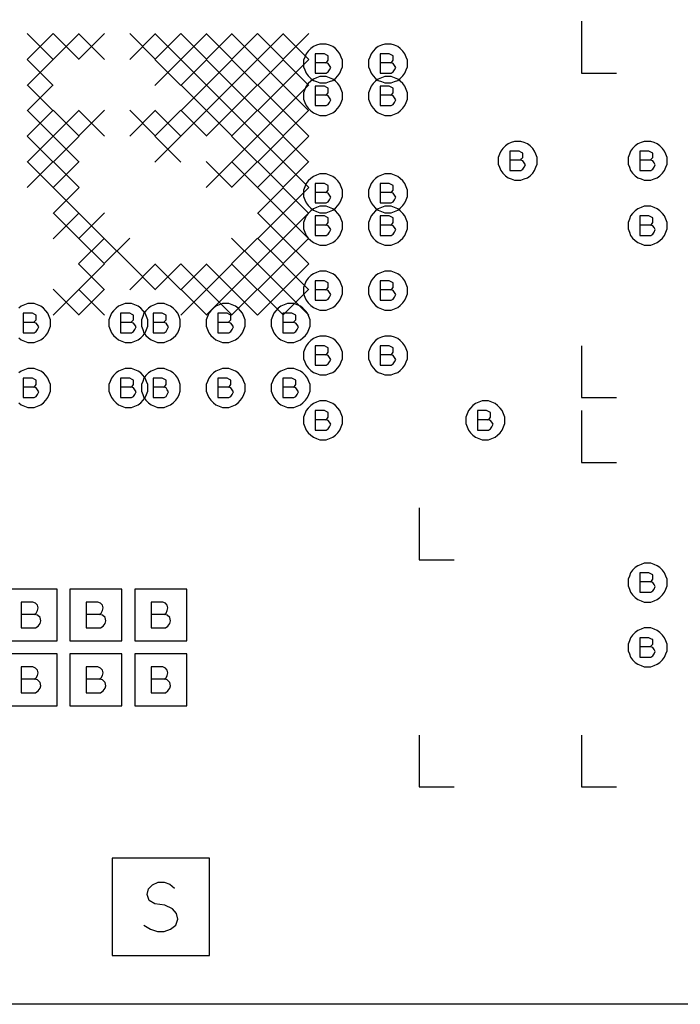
# Model space of a CAD drawing. Extents: x 28 to 61, y 25 to 46.
# Tile 19 of 50: x 37.7 to 38.7, y 29.7 to 31.2. Entities that reach past the tile are written whole.
import ezdxf

# ---------------------------------------------------------------- set-up
doc = ezdxf.new("R2010")
doc.units = 0
doc.layers.add('RVP8-IFD_F_fab', color=2, linetype='CONTINUOUS')

msp = doc.modelspace()

# ---------------------------------------------------------------- linework, layer by layer
at = {"layer": 'RVP8-IFD_F_fab'}
for points in [[(32.23, 29.66), (32.23, 33.66), (41.23, 33.66), (41.23, 29.66), (32.23, 29.66)], [(38.21, 31.11), (38.21, 31.115), (38.208, 31.12), (38.206, 31.125), (38.203, 31.129), (38.199, 31.133), (38.195, 31.136), (38.19, 31.138), (38.185, 31.14), (38.18, 31.14), (38.175, 31.14), (38.17, 31.138), (38.165, 31.136), (38.161, 31.133), (38.157, 31.129), (38.154, 31.125), (38.152, 31.12), (38.15, 31.115), (38.15, 31.11), (38.15, 31.105), (38.152, 31.1), (38.154, 31.095), (38.157, 31.091), (38.161, 31.087), (38.165, 31.084), (38.17, 31.082), (38.175, 31.08), (38.18, 31.08), (38.185, 31.08), (38.19, 31.082), (38.195, 31.084), (38.199, 31.087), (38.203, 31.091), (38.206, 31.095), (38.208, 31.1), (38.21, 31.105), (38.21, 31.11)], [(38.31, 31.11), (38.31, 31.115), (38.308, 31.12), (38.306, 31.125), (38.303, 31.129), (38.299, 31.133), (38.295, 31.136), (38.29, 31.138), (38.285, 31.14), (38.28, 31.14), (38.275, 31.14), (38.27, 31.138), (38.265, 31.136), (38.261, 31.133), (38.257, 31.129), (38.254, 31.125), (38.252, 31.12), (38.25, 31.115), (38.25, 31.11), (38.25, 31.105), (38.252, 31.1), (38.254, 31.095), (38.257, 31.091), (38.261, 31.087), (38.265, 31.084), (38.27, 31.082), (38.275, 31.08), (38.28, 31.08), (38.285, 31.08), (38.29, 31.082), (38.295, 31.084), (38.299, 31.087), (38.303, 31.091), (38.306, 31.095), (38.308, 31.1), (38.31, 31.105), (38.31, 31.11)], [(38.21, 31.06), (38.21, 31.065), (38.208, 31.07), (38.206, 31.075), (38.203, 31.079), (38.199, 31.083), (38.195, 31.086), (38.19, 31.088), (38.185, 31.09), (38.18, 31.09), (38.175, 31.09), (38.17, 31.088), (38.165, 31.086), (38.161, 31.083), (38.157, 31.079), (38.154, 31.075), (38.152, 31.07), (38.15, 31.065), (38.15, 31.06), (38.15, 31.055), (38.152, 31.05), (38.154, 31.045), (38.157, 31.041), (38.161, 31.037), (38.165, 31.034), (38.17, 31.032), (38.175, 31.03), (38.18, 31.03), (38.185, 31.03), (38.19, 31.032), (38.195, 31.034), (38.199, 31.037), (38.203, 31.041), (38.206, 31.045), (38.208, 31.05), (38.21, 31.055), (38.21, 31.06)], [(38.31, 31.06), (38.31, 31.065), (38.308, 31.07), (38.306, 31.075), (38.303, 31.079), (38.299, 31.083), (38.295, 31.086), (38.29, 31.088), (38.285, 31.09), (38.28, 31.09), (38.275, 31.09), (38.27, 31.088), (38.265, 31.086), (38.261, 31.083), (38.257, 31.079), (38.254, 31.075), (38.252, 31.07), (38.25, 31.065), (38.25, 31.06), (38.25, 31.055), (38.252, 31.05), (38.254, 31.045), (38.257, 31.041), (38.261, 31.037), (38.265, 31.034), (38.27, 31.032), (38.275, 31.03), (38.28, 31.03), (38.285, 31.03), (38.29, 31.032), (38.295, 31.034), (38.299, 31.037), (38.303, 31.041), (38.306, 31.045), (38.308, 31.05), (38.31, 31.055), (38.31, 31.06)], [(38.51, 30.96), (38.51, 30.965), (38.508, 30.97), (38.506, 30.975), (38.503, 30.979), (38.499, 30.983), (38.495, 30.986), (38.49, 30.988), (38.485, 30.99), (38.48, 30.99), (38.475, 30.99), (38.47, 30.988), (38.465, 30.986), (38.461, 30.983), (38.457, 30.979), (38.454, 30.975), (38.452, 30.97), (38.45, 30.965), (38.45, 30.96), (38.45, 30.955), (38.452, 30.95), (38.454, 30.945), (38.457, 30.941), (38.461, 30.937), (38.465, 30.934), (38.47, 30.932), (38.475, 30.93), (38.48, 30.93), (38.485, 30.93), (38.49, 30.932), (38.495, 30.934), (38.499, 30.937), (38.503, 30.941), (38.506, 30.945), (38.508, 30.95), (38.51, 30.955), (38.51, 30.96)], [(38.71, 30.96), (38.71, 30.965), (38.708, 30.97), (38.706, 30.975), (38.703, 30.979), (38.699, 30.983), (38.695, 30.986), (38.69, 30.988), (38.685, 30.99), (38.68, 30.99), (38.675, 30.99), (38.67, 30.988), (38.665, 30.986), (38.661, 30.983), (38.657, 30.979), (38.654, 30.975), (38.652, 30.97), (38.65, 30.965), (38.65, 30.96), (38.65, 30.955), (38.652, 30.95), (38.654, 30.945), (38.657, 30.941), (38.661, 30.937), (38.665, 30.934), (38.67, 30.932), (38.675, 30.93), (38.68, 30.93), (38.685, 30.93), (38.69, 30.932), (38.695, 30.934), (38.699, 30.937), (38.703, 30.941), (38.706, 30.945), (38.708, 30.95), (38.71, 30.955), (38.71, 30.96)], [(38.21, 30.91), (38.21, 30.915), (38.208, 30.92), (38.206, 30.925), (38.203, 30.929), (38.199, 30.933), (38.195, 30.936), (38.19, 30.938), (38.185, 30.94), (38.18, 30.94), (38.175, 30.94), (38.17, 30.938), (38.165, 30.936), (38.161, 30.933), (38.157, 30.929), (38.154, 30.925), (38.152, 30.92), (38.15, 30.915), (38.15, 30.91), (38.15, 30.905), (38.152, 30.9), (38.154, 30.895), (38.157, 30.891), (38.161, 30.887), (38.165, 30.884), (38.17, 30.882), (38.175, 30.88), (38.18, 30.88), (38.185, 30.88), (38.19, 30.882), (38.195, 30.884), (38.199, 30.887), (38.203, 30.891), (38.206, 30.895), (38.208, 30.9), (38.21, 30.905), (38.21, 30.91)], [(38.31, 30.91), (38.31, 30.915), (38.308, 30.92), (38.306, 30.925), (38.303, 30.929), (38.299, 30.933), (38.295, 30.936), (38.29, 30.938), (38.285, 30.94), (38.28, 30.94), (38.275, 30.94), (38.27, 30.938), (38.265, 30.936), (38.261, 30.933), (38.257, 30.929), (38.254, 30.925), (38.252, 30.92), (38.25, 30.915), (38.25, 30.91), (38.25, 30.905), (38.252, 30.9), (38.254, 30.895), (38.257, 30.891), (38.261, 30.887), (38.265, 30.884), (38.27, 30.882), (38.275, 30.88), (38.28, 30.88), (38.285, 30.88), (38.29, 30.882), (38.295, 30.884), (38.299, 30.887), (38.303, 30.891), (38.306, 30.895), (38.308, 30.9), (38.31, 30.905), (38.31, 30.91)], [(38.21, 30.86), (38.21, 30.865), (38.208, 30.87), (38.206, 30.875), (38.203, 30.879), (38.199, 30.883), (38.195, 30.886), (38.19, 30.888), (38.185, 30.89), (38.18, 30.89), (38.175, 30.89), (38.17, 30.888), (38.165, 30.886), (38.161, 30.883), (38.157, 30.879), (38.154, 30.875), (38.152, 30.87), (38.15, 30.865), (38.15, 30.86), (38.15, 30.855), (38.152, 30.85), (38.154, 30.845), (38.157, 30.841), (38.161, 30.837), (38.165, 30.834), (38.17, 30.832), (38.175, 30.83), (38.18, 30.83), (38.185, 30.83), (38.19, 30.832), (38.195, 30.834), (38.199, 30.837), (38.203, 30.841), (38.206, 30.845), (38.208, 30.85), (38.21, 30.855), (38.21, 30.86)], [(38.31, 30.86), (38.31, 30.865), (38.308, 30.87), (38.306, 30.875), (38.303, 30.879), (38.299, 30.883), (38.295, 30.886), (38.29, 30.888), (38.285, 30.89), (38.28, 30.89), (38.275, 30.89), (38.27, 30.888), (38.265, 30.886), (38.261, 30.883), (38.257, 30.879), (38.254, 30.875), (38.252, 30.87), (38.25, 30.865), (38.25, 30.86), (38.25, 30.855), (38.252, 30.85), (38.254, 30.845), (38.257, 30.841), (38.261, 30.837), (38.265, 30.834), (38.27, 30.832), (38.275, 30.83), (38.28, 30.83), (38.285, 30.83), (38.29, 30.832), (38.295, 30.834), (38.299, 30.837), (38.303, 30.841), (38.306, 30.845), (38.308, 30.85), (38.31, 30.855), (38.31, 30.86)], [(38.71, 30.86), (38.71, 30.865), (38.708, 30.87), (38.706, 30.875), (38.703, 30.879), (38.699, 30.883), (38.695, 30.886), (38.69, 30.888), (38.685, 30.89), (38.68, 30.89), (38.675, 30.89), (38.67, 30.888), (38.665, 30.886), (38.661, 30.883), (38.657, 30.879), (38.654, 30.875), (38.652, 30.87), (38.65, 30.865), (38.65, 30.86), (38.65, 30.855), (38.652, 30.85), (38.654, 30.845), (38.657, 30.841), (38.661, 30.837), (38.665, 30.834), (38.67, 30.832), (38.675, 30.83), (38.68, 30.83), (38.685, 30.83), (38.69, 30.832), (38.695, 30.834), (38.699, 30.837), (38.703, 30.841), (38.706, 30.845), (38.708, 30.85), (38.71, 30.855), (38.71, 30.86)], [(38.21, 30.76), (38.21, 30.765), (38.208, 30.77), (38.206, 30.775), (38.203, 30.779), (38.199, 30.783), (38.195, 30.786), (38.19, 30.788), (38.185, 30.79), (38.18, 30.79), (38.175, 30.79), (38.17, 30.788), (38.165, 30.786), (38.161, 30.783), (38.157, 30.779), (38.154, 30.775), (38.152, 30.77), (38.15, 30.765), (38.15, 30.76), (38.15, 30.755), (38.152, 30.75), (38.154, 30.745), (38.157, 30.741), (38.161, 30.737), (38.165, 30.734), (38.17, 30.732), (38.175, 30.73), (38.18, 30.73), (38.185, 30.73), (38.19, 30.732), (38.195, 30.734), (38.199, 30.737), (38.203, 30.741), (38.206, 30.745), (38.208, 30.75), (38.21, 30.755), (38.21, 30.76)], [(38.31, 30.76), (38.31, 30.765), (38.308, 30.77), (38.306, 30.775), (38.303, 30.779), (38.299, 30.783), (38.295, 30.786), (38.29, 30.788), (38.285, 30.79), (38.28, 30.79), (38.275, 30.79), (38.27, 30.788), (38.265, 30.786), (38.261, 30.783), (38.257, 30.779), (38.254, 30.775), (38.252, 30.77), (38.25, 30.765), (38.25, 30.76), (38.25, 30.755), (38.252, 30.75), (38.254, 30.745), (38.257, 30.741), (38.261, 30.737), (38.265, 30.734), (38.27, 30.732), (38.275, 30.73), (38.28, 30.73), (38.285, 30.73), (38.29, 30.732), (38.295, 30.734), (38.299, 30.737), (38.303, 30.741), (38.306, 30.745), (38.308, 30.75), (38.31, 30.755), (38.31, 30.76)], [(37.91, 30.71), (37.91, 30.715), (37.908, 30.72), (37.906, 30.725), (37.903, 30.729), (37.899, 30.733), (37.895, 30.736), (37.89, 30.738), (37.885, 30.74), (37.88, 30.74), (37.875, 30.74), (37.87, 30.738), (37.865, 30.736), (37.861, 30.733), (37.857, 30.729), (37.854, 30.725), (37.852, 30.72), (37.85, 30.715), (37.85, 30.71), (37.85, 30.705), (37.852, 30.7), (37.854, 30.695), (37.857, 30.691), (37.861, 30.687), (37.865, 30.684), (37.87, 30.682), (37.875, 30.68), (37.88, 30.68), (37.885, 30.68), (37.89, 30.682), (37.895, 30.684), (37.899, 30.687), (37.903, 30.691), (37.906, 30.695), (37.908, 30.7), (37.91, 30.705), (37.91, 30.71)], [(37.96, 30.71), (37.96, 30.715), (37.958, 30.72), (37.956, 30.725), (37.953, 30.729), (37.949, 30.733), (37.945, 30.736), (37.94, 30.738), (37.935, 30.74), (37.93, 30.74), (37.925, 30.74), (37.92, 30.738), (37.915, 30.736), (37.911, 30.733), (37.907, 30.729), (37.904, 30.725), (37.902, 30.72), (37.9, 30.715), (37.9, 30.71), (37.9, 30.705), (37.902, 30.7), (37.904, 30.695), (37.907, 30.691), (37.911, 30.687), (37.915, 30.684), (37.92, 30.682), (37.925, 30.68), (37.93, 30.68), (37.935, 30.68), (37.94, 30.682), (37.945, 30.684), (37.949, 30.687), (37.953, 30.691), (37.956, 30.695), (37.958, 30.7), (37.96, 30.705), (37.96, 30.71)], [(38.06, 30.71), (38.06, 30.715), (38.058, 30.72), (38.056, 30.725), (38.053, 30.729), (38.049, 30.733), (38.045, 30.736), (38.04, 30.738), (38.035, 30.74), (38.03, 30.74), (38.025, 30.74), (38.02, 30.738), (38.015, 30.736), (38.011, 30.733), (38.007, 30.729), (38.004, 30.725), (38.002, 30.72), (38, 30.715), (38, 30.71), (38, 30.705), (38.002, 30.7), (38.004, 30.695), (38.007, 30.691), (38.011, 30.687), (38.015, 30.684), (38.02, 30.682), (38.025, 30.68), (38.03, 30.68), (38.035, 30.68), (38.04, 30.682), (38.045, 30.684), (38.049, 30.687), (38.053, 30.691), (38.056, 30.695), (38.058, 30.7), (38.06, 30.705), (38.06, 30.71)], [(38.16, 30.71), (38.16, 30.715), (38.158, 30.72), (38.156, 30.725), (38.153, 30.729), (38.149, 30.733), (38.145, 30.736), (38.14, 30.738), (38.135, 30.74), (38.13, 30.74), (38.125, 30.74), (38.12, 30.738), (38.115, 30.736), (38.111, 30.733), (38.107, 30.729), (38.104, 30.725), (38.102, 30.72), (38.1, 30.715), (38.1, 30.71), (38.1, 30.705), (38.102, 30.7), (38.104, 30.695), (38.107, 30.691), (38.111, 30.687), (38.115, 30.684), (38.12, 30.682), (38.125, 30.68), (38.13, 30.68), (38.135, 30.68), (38.14, 30.682), (38.145, 30.684), (38.149, 30.687), (38.153, 30.691), (38.156, 30.695), (38.158, 30.7), (38.16, 30.705), (38.16, 30.71)], [(38.21, 30.66), (38.21, 30.665), (38.208, 30.67), (38.206, 30.675), (38.203, 30.679), (38.199, 30.683), (38.195, 30.686), (38.19, 30.688), (38.185, 30.69), (38.18, 30.69), (38.175, 30.69), (38.17, 30.688), (38.165, 30.686), (38.161, 30.683), (38.157, 30.679), (38.154, 30.675), (38.152, 30.67), (38.15, 30.665), (38.15, 30.66), (38.15, 30.655), (38.152, 30.65), (38.154, 30.645), (38.157, 30.641), (38.161, 30.637), (38.165, 30.634), (38.17, 30.632), (38.175, 30.63), (38.18, 30.63), (38.185, 30.63), (38.19, 30.632), (38.195, 30.634), (38.199, 30.637), (38.203, 30.641), (38.206, 30.645), (38.208, 30.65), (38.21, 30.655), (38.21, 30.66)], [(38.31, 30.66), (38.31, 30.665), (38.308, 30.67), (38.306, 30.675), (38.303, 30.679), (38.299, 30.683), (38.295, 30.686), (38.29, 30.688), (38.285, 30.69), (38.28, 30.69), (38.275, 30.69), (38.27, 30.688), (38.265, 30.686), (38.261, 30.683), (38.257, 30.679), (38.254, 30.675), (38.252, 30.67), (38.25, 30.665), (38.25, 30.66), (38.25, 30.655), (38.252, 30.65), (38.254, 30.645), (38.257, 30.641), (38.261, 30.637), (38.265, 30.634), (38.27, 30.632), (38.275, 30.63), (38.28, 30.63), (38.285, 30.63), (38.29, 30.632), (38.295, 30.634), (38.299, 30.637), (38.303, 30.641), (38.306, 30.645), (38.308, 30.65), (38.31, 30.655), (38.31, 30.66)], [(37.91, 30.61), (37.91, 30.615), (37.908, 30.62), (37.906, 30.625), (37.903, 30.629), (37.899, 30.633), (37.895, 30.636), (37.89, 30.638), (37.885, 30.64), (37.88, 30.64), (37.875, 30.64), (37.87, 30.638), (37.865, 30.636), (37.861, 30.633), (37.857, 30.629), (37.854, 30.625), (37.852, 30.62), (37.85, 30.615), (37.85, 30.61), (37.85, 30.605), (37.852, 30.6), (37.854, 30.595), (37.857, 30.591), (37.861, 30.587), (37.865, 30.584), (37.87, 30.582), (37.875, 30.58), (37.88, 30.58), (37.885, 30.58), (37.89, 30.582), (37.895, 30.584), (37.899, 30.587), (37.903, 30.591), (37.906, 30.595), (37.908, 30.6), (37.91, 30.605), (37.91, 30.61)], [(37.96, 30.61), (37.96, 30.615), (37.958, 30.62), (37.956, 30.625), (37.953, 30.629), (37.949, 30.633), (37.945, 30.636), (37.94, 30.638), (37.935, 30.64), (37.93, 30.64), (37.925, 30.64), (37.92, 30.638), (37.915, 30.636), (37.911, 30.633), (37.907, 30.629), (37.904, 30.625), (37.902, 30.62), (37.9, 30.615), (37.9, 30.61), (37.9, 30.605), (37.902, 30.6), (37.904, 30.595), (37.907, 30.591), (37.911, 30.587), (37.915, 30.584), (37.92, 30.582), (37.925, 30.58), (37.93, 30.58), (37.935, 30.58), (37.94, 30.582), (37.945, 30.584), (37.949, 30.587), (37.953, 30.591), (37.956, 30.595), (37.958, 30.6), (37.96, 30.605), (37.96, 30.61)], [(38.06, 30.61), (38.06, 30.615), (38.058, 30.62), (38.056, 30.625), (38.053, 30.629), (38.049, 30.633), (38.045, 30.636), (38.04, 30.638), (38.035, 30.64), (38.03, 30.64), (38.025, 30.64), (38.02, 30.638), (38.015, 30.636), (38.011, 30.633), (38.007, 30.629), (38.004, 30.625), (38.002, 30.62), (38, 30.615), (38, 30.61), (38, 30.605), (38.002, 30.6), (38.004, 30.595), (38.007, 30.591), (38.011, 30.587), (38.015, 30.584), (38.02, 30.582), (38.025, 30.58), (38.03, 30.58), (38.035, 30.58), (38.04, 30.582), (38.045, 30.584), (38.049, 30.587), (38.053, 30.591), (38.056, 30.595), (38.058, 30.6), (38.06, 30.605), (38.06, 30.61)], [(38.16, 30.61), (38.16, 30.615), (38.158, 30.62), (38.156, 30.625), (38.153, 30.629), (38.149, 30.633), (38.145, 30.636), (38.14, 30.638), (38.135, 30.64), (38.13, 30.64), (38.125, 30.64), (38.12, 30.638), (38.115, 30.636), (38.111, 30.633), (38.107, 30.629), (38.104, 30.625), (38.102, 30.62), (38.1, 30.615), (38.1, 30.61), (38.1, 30.605), (38.102, 30.6), (38.104, 30.595), (38.107, 30.591), (38.111, 30.587), (38.115, 30.584), (38.12, 30.582), (38.125, 30.58), (38.13, 30.58), (38.135, 30.58), (38.14, 30.582), (38.145, 30.584), (38.149, 30.587), (38.153, 30.591), (38.156, 30.595), (38.158, 30.6), (38.16, 30.605), (38.16, 30.61)], [(38.21, 30.56), (38.21, 30.565), (38.208, 30.57), (38.206, 30.575), (38.203, 30.579), (38.199, 30.583), (38.195, 30.586), (38.19, 30.588), (38.185, 30.59), (38.18, 30.59), (38.175, 30.59), (38.17, 30.588), (38.165, 30.586), (38.161, 30.583), (38.157, 30.579), (38.154, 30.575), (38.152, 30.57), (38.15, 30.565), (38.15, 30.56), (38.15, 30.555), (38.152, 30.55), (38.154, 30.545), (38.157, 30.541), (38.161, 30.537), (38.165, 30.534), (38.17, 30.532), (38.175, 30.53), (38.18, 30.53), (38.185, 30.53), (38.19, 30.532), (38.195, 30.534), (38.199, 30.537), (38.203, 30.541), (38.206, 30.545), (38.208, 30.55), (38.21, 30.555), (38.21, 30.56)], [(38.46, 30.56), (38.46, 30.565), (38.458, 30.57), (38.456, 30.575), (38.453, 30.579), (38.449, 30.583), (38.445, 30.586), (38.44, 30.588), (38.435, 30.59), (38.43, 30.59), (38.425, 30.59), (38.42, 30.588), (38.415, 30.586), (38.411, 30.583), (38.407, 30.579), (38.404, 30.575), (38.402, 30.57), (38.4, 30.565), (38.4, 30.56), (38.4, 30.555), (38.402, 30.55), (38.404, 30.545), (38.407, 30.541), (38.411, 30.537), (38.415, 30.534), (38.42, 30.532), (38.425, 30.53), (38.43, 30.53), (38.435, 30.53), (38.44, 30.532), (38.445, 30.534), (38.449, 30.537), (38.453, 30.541), (38.456, 30.545), (38.458, 30.55), (38.46, 30.555), (38.46, 30.56)], [(38.71, 30.31), (38.71, 30.315), (38.708, 30.32), (38.706, 30.325), (38.703, 30.329), (38.699, 30.333), (38.695, 30.336), (38.69, 30.338), (38.685, 30.34), (38.68, 30.34), (38.675, 30.34), (38.67, 30.338), (38.665, 30.336), (38.661, 30.333), (38.657, 30.329), (38.654, 30.325), (38.652, 30.32), (38.65, 30.315), (38.65, 30.31), (38.65, 30.305), (38.652, 30.3), (38.654, 30.295), (38.657, 30.291), (38.661, 30.287), (38.665, 30.284), (38.67, 30.282), (38.675, 30.28), (38.68, 30.28), (38.685, 30.28), (38.69, 30.282), (38.695, 30.284), (38.699, 30.287), (38.703, 30.291), (38.706, 30.295), (38.708, 30.3), (38.71, 30.305), (38.71, 30.31)], [(37.69, 30.22), (37.77, 30.22), (37.77, 30.3), (37.69, 30.3), (37.69, 30.22)], [(37.79, 30.22), (37.87, 30.22), (37.87, 30.3), (37.79, 30.3), (37.79, 30.22)], [(37.89, 30.22), (37.97, 30.22), (37.97, 30.3), (37.89, 30.3), (37.89, 30.22)], [(38.71, 30.21), (38.71, 30.215), (38.708, 30.22), (38.706, 30.225), (38.703, 30.229), (38.699, 30.233), (38.695, 30.236), (38.69, 30.238), (38.685, 30.24), (38.68, 30.24), (38.675, 30.24), (38.67, 30.238), (38.665, 30.236), (38.661, 30.233), (38.657, 30.229), (38.654, 30.225), (38.652, 30.22), (38.65, 30.215), (38.65, 30.21), (38.65, 30.205), (38.652, 30.2), (38.654, 30.195), (38.657, 30.191), (38.661, 30.187), (38.665, 30.184), (38.67, 30.182), (38.675, 30.18), (38.68, 30.18), (38.685, 30.18), (38.69, 30.182), (38.695, 30.184), (38.699, 30.187), (38.703, 30.191), (38.706, 30.195), (38.708, 30.2), (38.71, 30.205), (38.71, 30.21)], [(37.69, 30.12), (37.77, 30.12), (37.77, 30.2), (37.69, 30.2), (37.69, 30.12)], [(37.79, 30.12), (37.87, 30.12), (37.87, 30.2), (37.79, 30.2), (37.79, 30.12)], [(37.89, 30.12), (37.97, 30.12), (37.97, 30.2), (37.89, 30.2), (37.89, 30.12)], [(37.855, 29.735), (38.005, 29.735), (38.005, 29.885), (37.855, 29.885), (37.855, 29.735)]]:
    msp.add_lwpolyline(points, close=True, dxfattribs=at)
for points in [[(38.578, 31.175), (38.578, 31.095), (38.632, 31.095)], [(37.724, 31.156), (37.764, 31.116)], [(37.764, 31.156), (37.724, 31.116)], [(37.764, 31.156), (37.804, 31.116)], [(37.804, 31.156), (37.764, 31.116)], [(37.803, 31.156), (37.843, 31.116)], [(37.843, 31.156), (37.803, 31.116)], [(37.882, 31.156), (37.922, 31.116)], [(37.922, 31.156), (37.882, 31.116)], [(37.921, 31.156), (37.961, 31.116)], [(37.961, 31.156), (37.921, 31.116)], [(37.961, 31.156), (38.001, 31.116)], [(38.001, 31.156), (37.961, 31.116)], [(38, 31.156), (38.04, 31.116)], [(38.04, 31.156), (38, 31.116)], [(38.039, 31.156), (38.079, 31.116)], [(38.079, 31.156), (38.039, 31.116)], [(38.079, 31.156), (38.119, 31.116)], [(38.119, 31.156), (38.079, 31.116)], [(38.118, 31.156), (38.158, 31.116)], [(38.158, 31.156), (38.118, 31.116), (38.158, 31.076)], [(38.184, 31.111), (38.186, 31.112), (38.188, 31.115), (38.188, 31.118), (38.188, 31.122), (38.186, 31.123), (38.182, 31.125), (38.168, 31.125), (38.168, 31.095), (38.185, 31.095), (38.188, 31.097), (38.19, 31.1), (38.192, 31.104), (38.19, 31.107), (38.188, 31.11), (38.184, 31.111), (38.168, 31.111)], [(38.284, 31.111), (38.286, 31.112), (38.288, 31.115), (38.288, 31.118), (38.288, 31.122), (38.286, 31.123), (38.282, 31.125), (38.268, 31.125), (38.268, 31.095), (38.285, 31.095), (38.288, 31.097), (38.29, 31.1), (38.292, 31.104), (38.29, 31.107), (38.288, 31.11), (38.284, 31.111), (38.268, 31.111)], [(37.724, 31.116), (37.764, 31.076)], [(37.764, 31.116), (37.724, 31.076)], [(37.921, 31.116), (37.961, 31.076)], [(37.961, 31.116), (37.921, 31.076)], [(37.961, 31.116), (38.001, 31.076)], [(38.001, 31.116), (37.961, 31.076)], [(38, 31.116), (38.04, 31.076)], [(38.04, 31.116), (38, 31.076)], [(38.039, 31.116), (38.079, 31.076)], [(38.079, 31.116), (38.039, 31.076)], [(38.079, 31.116), (38.119, 31.076)], [(38.119, 31.116), (38.079, 31.076)], [(38.158, 31.116), (38.118, 31.076)], [(37.724, 31.077), (37.764, 31.037)], [(37.764, 31.077), (37.724, 31.037)], [(37.961, 31.077), (38.001, 31.037)], [(38.001, 31.077), (37.961, 31.037)], [(38, 31.077), (38.04, 31.037)], [(38.04, 31.077), (38, 31.037)], [(38.039, 31.077), (38.079, 31.037)], [(38.079, 31.077), (38.039, 31.037)], [(38.079, 31.077), (38.119, 31.037)], [(38.119, 31.077), (38.079, 31.037)], [(38.118, 31.077), (38.158, 31.037)], [(38.158, 31.077), (38.118, 31.037)], [(38.184, 31.061), (38.186, 31.062), (38.188, 31.065), (38.188, 31.068), (38.188, 31.072), (38.186, 31.073), (38.182, 31.075), (38.168, 31.075), (38.168, 31.045), (38.185, 31.045), (38.188, 31.047), (38.19, 31.05), (38.192, 31.054), (38.19, 31.057), (38.188, 31.06), (38.184, 31.061), (38.168, 31.061)], [(38.284, 31.061), (38.286, 31.062), (38.288, 31.065), (38.288, 31.068), (38.288, 31.072), (38.286, 31.073), (38.282, 31.075), (38.268, 31.075), (38.268, 31.045), (38.285, 31.045), (38.288, 31.047), (38.29, 31.05), (38.292, 31.054), (38.29, 31.057), (38.288, 31.06), (38.284, 31.061), (38.268, 31.061)], [(37.724, 31.038), (37.764, 30.998)], [(37.764, 31.038), (37.724, 30.998), (37.764, 30.958)], [(37.764, 31.038), (37.804, 30.998)], [(37.804, 31.038), (37.764, 30.998)], [(37.803, 31.038), (37.843, 30.998)], [(37.843, 31.038), (37.803, 30.998)], [(37.882, 31.038), (37.922, 30.998)], [(37.922, 31.038), (37.882, 30.998)], [(37.921, 31.038), (37.961, 30.998)], [(37.961, 31.038), (37.921, 30.998)], [(37.961, 31.038), (38.001, 30.998)], [(38.001, 31.038), (37.961, 30.998)], [(38, 31.038), (38.04, 30.998)], [(38.04, 31.038), (38, 30.998)], [(38.039, 31.038), (38.079, 30.998)], [(38.079, 31.038), (38.039, 30.998)], [(38.079, 31.038), (38.119, 30.998)], [(38.119, 31.038), (38.079, 30.998)], [(38.118, 31.038), (38.158, 30.998)], [(38.158, 31.038), (38.118, 30.998), (38.158, 30.958)], [(37.764, 30.998), (37.724, 30.958)], [(37.764, 30.998), (37.804, 30.958)], [(37.804, 30.998), (37.764, 30.958)], [(37.921, 30.998), (37.961, 30.958)], [(37.961, 30.998), (37.921, 30.958)], [(38.039, 30.998), (38.079, 30.958)], [(38.079, 30.998), (38.039, 30.958)], [(38.079, 30.998), (38.119, 30.958)], [(38.119, 30.998), (38.079, 30.958)], [(38.158, 30.998), (38.118, 30.958)], [(38.484, 30.961), (38.486, 30.963), (38.488, 30.965), (38.488, 30.969), (38.488, 30.972), (38.486, 30.973), (38.482, 30.975), (38.468, 30.975), (38.468, 30.945), (38.485, 30.945), (38.488, 30.947), (38.49, 30.95), (38.492, 30.954), (38.49, 30.957), (38.488, 30.96), (38.484, 30.961), (38.468, 30.961)], [(38.684, 30.961), (38.686, 30.963), (38.688, 30.965), (38.688, 30.969), (38.688, 30.972), (38.686, 30.973), (38.682, 30.975), (38.668, 30.975), (38.668, 30.945), (38.685, 30.945), (38.688, 30.947), (38.69, 30.95), (38.692, 30.954), (38.69, 30.957), (38.688, 30.96), (38.684, 30.961), (38.668, 30.961)], [(37.724, 30.959), (37.764, 30.919)], [(37.764, 30.959), (37.724, 30.919)], [(37.764, 30.959), (37.804, 30.919)], [(37.804, 30.959), (37.764, 30.919)], [(38, 30.959), (38.04, 30.919)], [(38.04, 30.959), (38, 30.919)], [(38.039, 30.959), (38.079, 30.919)], [(38.079, 30.959), (38.039, 30.919)], [(38.079, 30.959), (38.119, 30.919)], [(38.119, 30.959), (38.079, 30.919)], [(38.118, 30.959), (38.158, 30.919)], [(38.158, 30.959), (38.118, 30.919), (38.158, 30.879)], [(37.764, 30.919), (37.804, 30.879)], [(37.804, 30.919), (37.764, 30.879)], [(38.079, 30.919), (38.119, 30.879)], [(38.119, 30.919), (38.079, 30.879)], [(38.158, 30.919), (38.118, 30.879)], [(38.184, 30.911), (38.186, 30.912), (38.188, 30.915), (38.188, 30.918), (38.188, 30.922), (38.186, 30.923), (38.182, 30.925), (38.168, 30.925), (38.168, 30.895), (38.185, 30.895), (38.188, 30.897), (38.19, 30.9), (38.192, 30.904), (38.19, 30.907), (38.188, 30.91), (38.184, 30.911), (38.168, 30.911)], [(38.284, 30.911), (38.286, 30.912), (38.288, 30.915), (38.288, 30.918), (38.288, 30.922), (38.286, 30.923), (38.282, 30.925), (38.268, 30.925), (38.268, 30.895), (38.285, 30.895), (38.288, 30.897), (38.29, 30.9), (38.292, 30.904), (38.29, 30.907), (38.288, 30.91), (38.284, 30.911), (38.268, 30.911)], [(37.764, 30.88), (37.804, 30.84)], [(37.804, 30.88), (37.764, 30.84)], [(37.803, 30.88), (37.843, 30.84)], [(37.843, 30.88), (37.803, 30.84)], [(38.079, 30.88), (38.119, 30.84)], [(38.119, 30.88), (38.079, 30.84)], [(38.118, 30.88), (38.158, 30.84)], [(38.158, 30.88), (38.118, 30.84)], [(38.184, 30.861), (38.186, 30.862), (38.188, 30.865), (38.188, 30.868), (38.188, 30.872), (38.186, 30.873), (38.182, 30.875), (38.168, 30.875), (38.168, 30.845), (38.185, 30.845), (38.188, 30.847), (38.19, 30.85), (38.192, 30.854), (38.19, 30.857), (38.188, 30.86), (38.184, 30.861), (38.168, 30.861)], [(38.284, 30.861), (38.286, 30.862), (38.288, 30.865), (38.288, 30.868), (38.288, 30.872), (38.286, 30.873), (38.282, 30.875), (38.268, 30.875), (38.268, 30.845), (38.285, 30.845), (38.288, 30.847), (38.29, 30.85), (38.292, 30.854), (38.29, 30.857), (38.288, 30.86), (38.284, 30.861), (38.268, 30.861)], [(38.684, 30.861), (38.686, 30.862), (38.688, 30.865), (38.688, 30.868), (38.688, 30.872), (38.686, 30.873), (38.682, 30.875), (38.668, 30.875), (38.668, 30.845), (38.685, 30.845), (38.688, 30.847), (38.69, 30.85), (38.692, 30.854), (38.69, 30.857), (38.688, 30.86), (38.684, 30.861), (38.668, 30.861)], [(37.803, 30.841), (37.843, 30.801)], [(37.843, 30.841), (37.803, 30.801)], [(37.842, 30.841), (37.882, 30.801)], [(37.882, 30.841), (37.842, 30.801)], [(38.039, 30.841), (38.079, 30.801)], [(38.079, 30.841), (38.039, 30.801)], [(38.079, 30.841), (38.119, 30.801)], [(38.119, 30.841), (38.079, 30.801)], [(38.118, 30.841), (38.158, 30.801)], [(38.158, 30.841), (38.118, 30.801), (38.158, 30.761)], [(37.803, 30.801), (37.843, 30.761)], [(37.843, 30.801), (37.803, 30.761)], [(37.882, 30.801), (37.922, 30.761)], [(37.922, 30.801), (37.882, 30.761)], [(37.921, 30.801), (37.961, 30.761)], [(37.961, 30.801), (37.921, 30.761)], [(37.961, 30.801), (38.001, 30.761)], [(38.001, 30.801), (37.961, 30.761)], [(38, 30.801), (38.04, 30.761)], [(38.04, 30.801), (38, 30.761)], [(38.039, 30.801), (38.079, 30.761)], [(38.079, 30.801), (38.039, 30.761)], [(38.079, 30.801), (38.119, 30.761)], [(38.119, 30.801), (38.079, 30.761)], [(38.158, 30.801), (38.118, 30.761)], [(38.184, 30.761), (38.186, 30.762), (38.188, 30.765), (38.188, 30.768), (38.188, 30.772), (38.186, 30.773), (38.182, 30.775), (38.168, 30.775), (38.168, 30.745), (38.185, 30.745), (38.188, 30.747), (38.19, 30.75), (38.192, 30.754), (38.19, 30.757), (38.188, 30.76), (38.184, 30.761), (38.168, 30.761)], [(38.284, 30.761), (38.286, 30.762), (38.288, 30.765), (38.288, 30.768), (38.288, 30.772), (38.286, 30.773), (38.282, 30.775), (38.268, 30.775), (38.268, 30.745), (38.285, 30.745), (38.288, 30.747), (38.29, 30.75), (38.292, 30.754), (38.29, 30.757), (38.288, 30.76), (38.284, 30.761), (38.268, 30.761)], [(37.764, 30.762), (37.804, 30.722)], [(37.804, 30.762), (37.764, 30.722)], [(37.803, 30.762), (37.843, 30.722)], [(37.843, 30.762), (37.803, 30.722)], [(37.961, 30.762), (38.001, 30.722)], [(38.001, 30.762), (37.961, 30.722)], [(38, 30.762), (38.04, 30.722)], [(38.04, 30.762), (38, 30.722)], [(38.039, 30.762), (38.079, 30.722)], [(38.079, 30.762), (38.039, 30.722)], [(38.079, 30.762), (38.119, 30.722)], [(38.119, 30.762), (38.079, 30.722)], [(38.118, 30.762), (38.158, 30.722)], [(38.158, 30.762), (38.118, 30.722)], [(37.711, 30.687), (37.715, 30.684), (37.72, 30.682), (37.725, 30.68), (37.73, 30.68), (37.735, 30.68), (37.74, 30.682), (37.745, 30.684), (37.749, 30.687), (37.753, 30.691), (37.756, 30.695), (37.758, 30.7), (37.76, 30.705), (37.76, 30.71), (37.76, 30.71), (37.76, 30.715), (37.758, 30.72), (37.756, 30.725), (37.753, 30.729), (37.749, 30.733), (37.745, 30.736), (37.74, 30.738), (37.735, 30.74), (37.73, 30.74), (37.725, 30.74), (37.72, 30.738), (37.715, 30.736), (37.711, 30.733)], [(37.734, 30.711), (37.736, 30.713), (37.738, 30.715), (37.738, 30.719), (37.738, 30.722), (37.736, 30.723), (37.732, 30.725), (37.718, 30.725), (37.718, 30.695), (37.735, 30.695), (37.738, 30.697), (37.74, 30.7), (37.742, 30.704), (37.74, 30.707), (37.738, 30.71), (37.734, 30.711), (37.718, 30.711)], [(37.884, 30.711), (37.886, 30.713), (37.888, 30.715), (37.888, 30.719), (37.888, 30.722), (37.886, 30.723), (37.882, 30.725), (37.868, 30.725), (37.868, 30.695), (37.885, 30.695), (37.888, 30.697), (37.89, 30.7), (37.892, 30.704), (37.89, 30.707), (37.888, 30.71), (37.884, 30.711), (37.868, 30.711)], [(37.934, 30.711), (37.936, 30.713), (37.938, 30.715), (37.938, 30.719), (37.938, 30.722), (37.936, 30.723), (37.932, 30.725), (37.918, 30.725), (37.918, 30.695), (37.935, 30.695), (37.938, 30.697), (37.94, 30.7), (37.942, 30.704), (37.94, 30.707), (37.938, 30.71), (37.934, 30.711), (37.918, 30.711)], [(38.034, 30.711), (38.036, 30.713), (38.038, 30.715), (38.038, 30.719), (38.038, 30.722), (38.036, 30.723), (38.032, 30.725), (38.018, 30.725), (38.018, 30.695), (38.035, 30.695), (38.038, 30.697), (38.04, 30.7), (38.042, 30.704), (38.04, 30.707), (38.038, 30.71), (38.034, 30.711), (38.018, 30.711)], [(38.134, 30.711), (38.136, 30.713), (38.138, 30.715), (38.138, 30.719), (38.138, 30.722), (38.136, 30.723), (38.132, 30.725), (38.118, 30.725), (38.118, 30.695), (38.135, 30.695), (38.138, 30.697), (38.14, 30.7), (38.142, 30.704), (38.14, 30.707), (38.138, 30.71), (38.134, 30.711), (38.118, 30.711)], [(38.184, 30.661), (38.186, 30.662), (38.188, 30.665), (38.188, 30.668), (38.188, 30.672), (38.186, 30.673), (38.182, 30.675), (38.168, 30.675), (38.168, 30.645), (38.185, 30.645), (38.188, 30.647), (38.19, 30.65), (38.192, 30.654), (38.19, 30.657), (38.188, 30.66), (38.184, 30.661), (38.168, 30.661)], [(38.284, 30.661), (38.286, 30.662), (38.288, 30.665), (38.288, 30.668), (38.288, 30.672), (38.286, 30.673), (38.282, 30.675), (38.268, 30.675), (38.268, 30.645), (38.285, 30.645), (38.288, 30.647), (38.29, 30.65), (38.292, 30.654), (38.29, 30.657), (38.288, 30.66), (38.284, 30.661), (38.268, 30.661)], [(38.578, 30.675), (38.578, 30.595), (38.632, 30.595)], [(37.711, 30.587), (37.715, 30.584), (37.72, 30.582), (37.725, 30.58), (37.73, 30.58), (37.735, 30.58), (37.74, 30.582), (37.745, 30.584), (37.749, 30.587), (37.753, 30.591), (37.756, 30.595), (37.758, 30.6), (37.76, 30.605), (37.76, 30.61), (37.76, 30.61), (37.76, 30.615), (37.758, 30.62), (37.756, 30.625), (37.753, 30.629), (37.749, 30.633), (37.745, 30.636), (37.74, 30.638), (37.735, 30.64), (37.73, 30.64), (37.725, 30.64), (37.72, 30.638), (37.715, 30.636), (37.711, 30.633)], [(37.734, 30.611), (37.736, 30.612), (37.738, 30.615), (37.738, 30.618), (37.738, 30.622), (37.736, 30.623), (37.732, 30.625), (37.718, 30.625), (37.718, 30.595), (37.735, 30.595), (37.738, 30.597), (37.74, 30.6), (37.742, 30.604), (37.74, 30.607), (37.738, 30.61), (37.734, 30.611), (37.718, 30.611)], [(37.884, 30.611), (37.886, 30.612), (37.888, 30.615), (37.888, 30.618), (37.888, 30.622), (37.886, 30.623), (37.882, 30.625), (37.868, 30.625), (37.868, 30.595), (37.885, 30.595), (37.888, 30.597), (37.89, 30.6), (37.892, 30.604), (37.89, 30.607), (37.888, 30.61), (37.884, 30.611), (37.868, 30.611)], [(37.934, 30.611), (37.936, 30.612), (37.938, 30.615), (37.938, 30.618), (37.938, 30.622), (37.936, 30.623), (37.932, 30.625), (37.918, 30.625), (37.918, 30.595), (37.935, 30.595), (37.938, 30.597), (37.94, 30.6), (37.942, 30.604), (37.94, 30.607), (37.938, 30.61), (37.934, 30.611), (37.918, 30.611)], [(38.034, 30.611), (38.036, 30.612), (38.038, 30.615), (38.038, 30.618), (38.038, 30.622), (38.036, 30.623), (38.032, 30.625), (38.018, 30.625), (38.018, 30.595), (38.035, 30.595), (38.038, 30.597), (38.04, 30.6), (38.042, 30.604), (38.04, 30.607), (38.038, 30.61), (38.034, 30.611), (38.018, 30.611)], [(38.134, 30.611), (38.136, 30.612), (38.138, 30.615), (38.138, 30.618), (38.138, 30.622), (38.136, 30.623), (38.132, 30.625), (38.118, 30.625), (38.118, 30.595), (38.135, 30.595), (38.138, 30.597), (38.14, 30.6), (38.142, 30.604), (38.14, 30.607), (38.138, 30.61), (38.134, 30.611), (38.118, 30.611)], [(38.184, 30.561), (38.186, 30.562), (38.188, 30.565), (38.188, 30.568), (38.188, 30.572), (38.186, 30.573), (38.182, 30.575), (38.168, 30.575), (38.168, 30.545), (38.185, 30.545), (38.188, 30.547), (38.19, 30.55), (38.192, 30.554), (38.19, 30.557), (38.188, 30.56), (38.184, 30.561), (38.168, 30.561)], [(38.434, 30.561), (38.436, 30.562), (38.438, 30.565), (38.438, 30.568), (38.438, 30.572), (38.436, 30.573), (38.432, 30.575), (38.418, 30.575), (38.418, 30.545), (38.435, 30.545), (38.438, 30.547), (38.44, 30.55), (38.442, 30.554), (38.44, 30.557), (38.438, 30.56), (38.434, 30.561), (38.418, 30.561)], [(38.578, 30.575), (38.578, 30.495), (38.632, 30.495)], [(38.328, 30.425), (38.328, 30.345), (38.382, 30.345)], [(38.684, 30.311), (38.686, 30.312), (38.688, 30.315), (38.688, 30.318), (38.688, 30.322), (38.686, 30.323), (38.682, 30.325), (38.668, 30.325), (38.668, 30.295), (38.685, 30.295), (38.688, 30.297), (38.69, 30.3), (38.692, 30.304), (38.69, 30.307), (38.688, 30.31), (38.684, 30.311), (38.668, 30.311)], [(37.735, 30.261), (37.738, 30.263), (37.74, 30.267), (37.741, 30.271), (37.74, 30.275), (37.737, 30.278), (37.733, 30.28), (37.715, 30.28), (37.715, 30.24), (37.737, 30.24), (37.741, 30.243), (37.744, 30.247), (37.745, 30.251), (37.744, 30.256), (37.74, 30.26), (37.735, 30.261), (37.715, 30.261)], [(37.835, 30.261), (37.838, 30.263), (37.84, 30.267), (37.841, 30.271), (37.84, 30.275), (37.837, 30.278), (37.833, 30.28), (37.815, 30.28), (37.815, 30.24), (37.837, 30.24), (37.841, 30.243), (37.844, 30.247), (37.845, 30.251), (37.844, 30.256), (37.84, 30.26), (37.835, 30.261), (37.815, 30.261)], [(37.935, 30.261), (37.938, 30.263), (37.94, 30.267), (37.941, 30.271), (37.94, 30.275), (37.937, 30.278), (37.933, 30.28), (37.915, 30.28), (37.915, 30.24), (37.937, 30.24), (37.941, 30.243), (37.944, 30.247), (37.945, 30.251), (37.944, 30.256), (37.94, 30.26), (37.935, 30.261), (37.915, 30.261)], [(38.684, 30.211), (38.686, 30.213), (38.688, 30.215), (38.688, 30.219), (38.688, 30.222), (38.686, 30.223), (38.682, 30.225), (38.668, 30.225), (38.668, 30.195), (38.685, 30.195), (38.688, 30.197), (38.69, 30.2), (38.692, 30.204), (38.69, 30.207), (38.688, 30.21), (38.684, 30.211), (38.668, 30.211)], [(37.735, 30.161), (37.738, 30.163), (37.74, 30.167), (37.741, 30.171), (37.74, 30.175), (37.737, 30.178), (37.733, 30.18), (37.715, 30.18), (37.715, 30.14), (37.737, 30.14), (37.741, 30.143), (37.744, 30.147), (37.745, 30.151), (37.744, 30.156), (37.74, 30.16), (37.735, 30.161), (37.715, 30.161)], [(37.835, 30.161), (37.838, 30.163), (37.84, 30.167), (37.841, 30.171), (37.84, 30.175), (37.837, 30.178), (37.833, 30.18), (37.815, 30.18), (37.815, 30.14), (37.837, 30.14), (37.841, 30.143), (37.844, 30.147), (37.845, 30.151), (37.844, 30.156), (37.84, 30.16), (37.835, 30.161), (37.815, 30.161)], [(37.935, 30.161), (37.938, 30.163), (37.94, 30.167), (37.941, 30.171), (37.94, 30.175), (37.937, 30.178), (37.933, 30.18), (37.915, 30.18), (37.915, 30.14), (37.937, 30.14), (37.941, 30.143), (37.944, 30.147), (37.945, 30.151), (37.944, 30.156), (37.94, 30.16), (37.935, 30.161), (37.915, 30.161)], [(38.328, 30.075), (38.328, 29.995), (38.382, 29.995)], [(38.578, 30.075), (38.578, 29.995), (38.632, 29.995)], [(37.904, 29.782), (37.914, 29.776), (37.925, 29.772), (37.935, 29.772), (37.945, 29.776), (37.953, 29.782), (37.956, 29.791), (37.954, 29.8), (37.948, 29.807), (37.936, 29.813), (37.921, 29.815), (37.912, 29.82), (37.909, 29.829), (37.911, 29.838), (37.917, 29.844), (37.926, 29.848), (37.935, 29.848), (37.944, 29.845), (37.951, 29.839)]]:
    msp.add_lwpolyline(points, dxfattribs=at)

doc.saveas('drawing.dxf')
